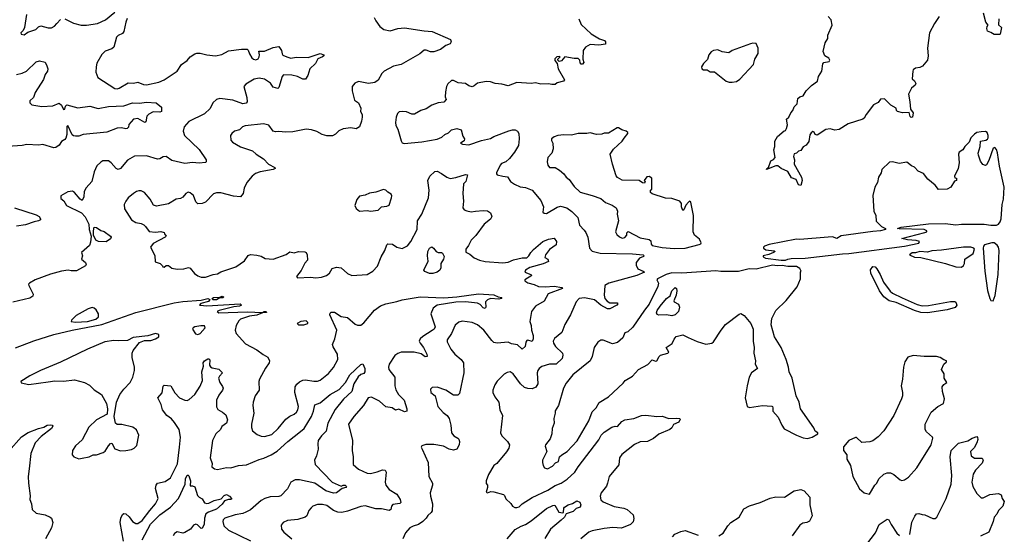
# Model space of a CAD drawing. Extents: x 2220520 to 2384350, y 721165 to 893491.
# Tile 85 of 256: x 2255023 to 2264038, y 792757 to 797466. Entities that reach past the tile are written whole.
import ezdxf

# ---------------------------------------------------------------- set-up
doc = ezdxf.new("R2010")
doc.units = 0

msp = doc.modelspace()

# ---------------------------------------------------------------- linework, layer by layer
at = {"layer": '0CON20XD'}
for points in [[(2255085.7, 797514.3), (2255066.1, 797393.9), (2255053.6, 797366.4), (2255033.3, 797345), (2255035, 797332.5), (2255065, 797327.5), (2255096.7, 797353.3), (2255170, 797375), (2255195, 797400), (2255215, 797409.2), (2255285, 797392.9), (2255315, 797391.9), (2255342.7, 797407.3), (2255362.5, 797432.5), (2255395, 797468)], [(2255435, 797474.2), (2255515, 797434), (2255585, 797416), (2255635, 797416.2), (2255735, 797432), (2255807.1, 797465), (2255895, 797534.3)], [(2263442.5, 797495), (2263397.7, 797432.3), (2263352, 797345), (2263334, 797205), (2263342, 797135), (2263333.3, 797095), (2263288.8, 797041.2), (2263265, 797028.8), (2263225, 797022), (2263205, 797006), (2263200.8, 796995), (2263193.3, 796925), (2263216.4, 796906.4), (2263226.4, 796883.6), (2263222.5, 796867.5), (2263189.5, 796840.5), (2263160, 796785), (2263173.8, 796715), (2263178.3, 796648.3), (2263202.5, 796615), (2263197.5, 796575), (2263185, 796572.5), (2263175, 796580), (2263167.5, 796617.5), (2263105, 796613.3), (2263060, 796625), (2263050, 796635), (2263046.4, 796656.4), (2262997.5, 796685), (2262941.7, 796741.7), (2262905, 796740), (2262882.5, 796707.5), (2262841.7, 796688.3), (2262772.7, 796597.3), (2262756.1, 796563.9), (2262743.6, 796556.4), (2262608.3, 796511.7), (2262525, 796461.2), (2262485, 796456.2), (2262445, 796466.7), (2262405, 796462.5), (2262325, 796410), (2262306.1, 796416.1), (2262296.1, 796436.1), (2262285, 796442.5), (2262268.3, 796431.7), (2262257.7, 796412.3), (2262247.7, 796352.3), (2262225, 796317.5), (2262195, 796302.5), (2262175, 796270), (2262155, 796263.3), (2262135, 796243.3), (2262115, 796237.5), (2262107.5, 796215), (2262116.7, 796185), (2262112.5, 796145), (2262180.8, 796025), (2262186.2, 795995), (2262175, 795947.5), (2262154.2, 795954.2), (2262131.2, 796005), (2262088.8, 796018.8), (2262055.6, 796075.6), (2261994, 796104), (2261965, 796129.2), (2261945, 796128.6), (2261860, 796095), (2261862.5, 796105), (2261877.5, 796112.5), (2261900, 796175), (2261925, 796186.2), (2261941.2, 796205), (2261928.8, 796275), (2261936.2, 796305)], [(2261936.2, 796305), (2261937.5, 796355), (2261961.7, 796398.3), (2262021.7, 796448.3), (2262035, 796452.5), (2262045, 796470), (2262053.3, 796505), (2262043, 796557), (2262066.1, 796573.9), (2262082.5, 796615), (2262102.5, 796635), (2262115, 796670), (2262142.5, 796695), (2262147.5, 796745), (2262165, 796760), (2262195, 796770), (2262223.3, 796815), (2262271.2, 796865), (2262326.7, 796905), (2262336.7, 796945), (2262365.8, 796994.2), (2262375, 797062.5), (2262386.1, 797073.9), (2262433.3, 797085), (2262439.2, 797095), (2262432.7, 797112.7), (2262393.3, 797135), (2262380, 797175), (2262398.8, 797255), (2262422.5, 797295), (2262422.5, 797325), (2262462, 797415), (2262453.8, 797465), (2262423.9, 797493.9)], [(2263988.8, 797475), (2263985, 797420), (2264012.5, 797395), (2264000, 797335), (2263995, 797330), (2263945, 797330), (2263915, 797350), (2263885, 797360), (2263877.5, 797385), (2263880, 797405), (2263890, 797415), (2263870, 797445), (2263848.8, 797525)], [(2256005.7, 797475.7), (2255993.1, 797445), (2255975, 797357.5), (2255965, 797341.2), (2255925, 797322), (2255910, 797305), (2255885, 797214), (2255865, 797200), (2255805, 797177.3), (2255775, 797147.1), (2255730.2, 797069.8), (2255721.9, 797035), (2255720.8, 796985), (2255737.3, 796937.3), (2255895, 796836), (2255915, 796832), (2255935, 796838), (2256015, 796887.1), (2256065, 796885.8), (2256105, 796894.2), (2256155, 796874.4), (2256185, 796869.4), (2256295.8, 796895.8), (2256345, 796915.5), (2256465, 796994.4), (2256503.1, 797055), (2256556.5, 797093.5), (2256585, 797125.8), (2256625, 797153.3), (2256645, 797158.8), (2256675, 797158.8), (2256735, 797143.8), (2256815, 797134), (2256875, 797148), (2256935, 797182), (2257055, 797196.2), (2257105, 797196.2), (2257116.1, 797186.1), (2257126, 797155), (2257147.6, 797117.6), (2257165, 797104.4), (2257185, 797099.4), (2257205, 797107.5), (2257215.6, 797125), (2257219.2, 797145), (2257213, 797177), (2257265, 797178.8), (2257345, 797211.2), (2257395, 797220), (2257420, 797185), (2257425, 797152.5), (2257432.7, 797142.7), (2257467.5, 797125), (2257505, 797113.1), (2257555, 797124.3), (2257665, 797120), (2257775, 797158), (2257807.5, 797145), (2257806.7, 797135), (2257796.2, 797125), (2257752.2, 797107.8), (2257732.5, 797065), (2257678, 797015), (2257661.2, 796955), (2257638.8, 796921.2), (2257615, 796922.5), (2257565.4, 796945.4), (2257515, 796957.5), (2257439.1, 796960.9), (2257424.6, 796945.4), (2257395.8, 796844.2), (2257385, 796836.2), (2257345, 796848), (2257320, 796885), (2257265, 796920.8), (2257215, 796930.7), (2257168.5, 796921.5), (2257092.9, 796877.1), (2257075.5, 796855), (2257101.8, 796755), (2257104.3, 796715.7), (2257097.6, 796702.4), (2257065, 796695.6), (2256975, 796731.1), (2256855, 796745.4), (2256825, 796735.4), (2256791.8, 796705), (2256765.4, 796654.6), (2256715, 796605.6), (2256572, 796535), (2256528.1, 796485), (2256518.9, 796445), (2256531.9, 796405), (2256665, 796279.4), (2256730, 796185), (2256731.2, 796165), (2256725, 796158.8), (2256665, 796153.6), (2256605, 796160.6), (2256535, 796149.4), (2256415, 796176.2), (2256365, 796213.8), (2256335, 796210.8), (2256305, 796194.2), (2256285, 796190.6), (2256185, 796219.6), (2256075, 796216.7), (2256010.7, 796179.3), (2255946.6, 796103.4), (2255925, 796096), (2255905, 796104), (2255861.2, 796155), (2255835, 796174), (2255785, 796173.8), (2255765, 796163.8), (2255730.5, 796129.5), (2255706, 796075), (2255682.5, 795985), (2255632.1, 795927.9), (2255612.2, 795895), (2255611.2, 795845), (2255595, 795810), (2255575, 795824), (2255526, 795886), (2255505, 795896.9), (2255465, 795890), (2255400, 795855), (2255399.3, 795829.3), (2255427.3, 795807.3), (2255451.2, 795765), (2255587.8, 795697.8), (2255621.9, 795661.9), (2255654.4, 795595), (2255658.6, 795545), (2255675.8, 795485.8), (2255671.3, 795428.7), (2255660.9, 795399.1), (2255590, 795335), (2255597.5, 795305), (2255590, 795275), (2255626.2, 795245), (2255630, 795225), (2255625.8, 795214.2), (2255541.7, 795168.3), (2255495, 795167.5), (2255466.4, 795173.6), (2255405, 795165.3), (2255305, 795137.4), (2255164.6, 795085), (2255111.9, 795055), (2255104.2, 795045), (2255105.8, 795035), (2255146, 794955), (2255142, 794935), (2255115, 794916.9), (2254958.6, 794881.4)], [(2258267.5, 797485), (2258282.5, 797455), (2258321.2, 797405), (2258357.5, 797375), (2258415, 797364.2), (2258484.3, 797384.3), (2258545, 797391.9), (2258725, 797363.3), (2258798.3, 797358.3), (2258967.5, 797285), (2258972.5, 797265), (2258963.3, 797245), (2258925, 797231.2), (2258875.6, 797194.4), (2258815, 797171.4), (2258785, 797170.8), (2258745, 797186.2), (2258725, 797186.7), (2258685.7, 797154.3), (2258515.4, 797054.6), (2258445, 797041.4), (2258358.8, 796995), (2258337.5, 796975), (2258306.4, 796913.6), (2258275, 796891.4), (2258217.7, 796882.3), (2258125, 796900), (2258090, 796885), (2258066.2, 796855), (2258066, 796815), (2258088.8, 796728.8), (2258125, 796706.7)], [(2260141.1, 797475), (2260165, 797420.8), (2260255, 797335.4), (2260331.1, 797291.1), (2260376.7, 797275), (2260386.2, 797265), (2260385, 797242.5), (2260325, 797234.4), (2260245, 797239.4), (2260203.8, 797215), (2260182.5, 797185), (2260180, 797105), (2260186.7, 797073.3), (2260175, 797060), (2260165, 797060), (2260155, 797070), (2260152.5, 797095), (2260135, 797112.5), (2260099.3, 797110.7), (2260015, 797127.5), (2259985, 797090), (2259963.3, 797083.3), (2259950, 797095), (2259950, 797105), (2259970, 797125), (2259965, 797130), (2259940, 797125), (2259921.7, 797108.3), (2259923, 797093), (2259942.5, 797065), (2259953.8, 797015), (2260010, 796915), (2260002.5, 796905), (2259945, 796887.5), (2259925, 796872.5), (2259893.6, 796873.6), (2259865, 796880), (2259795, 796876.2), (2259745, 796888.8), (2259705, 796883.3), (2259575, 796890), (2259495, 796861.2), (2259435.8, 796875.8), (2259375, 796880.8), (2259335, 796897.1), (2259295, 796900.6), (2259213.6, 796886.4), (2259185, 796860.8), (2259165, 796852.9), (2259135, 796862), (2259105, 796880.8), (2259038, 796888), (2258995, 796910), (2258975, 796910), (2258941.7, 796878.3), (2258931.2, 796855), (2258920, 796805), (2258919.3, 796759.3), (2258926.7, 796735), (2258905, 796710), (2258855, 796706), (2258795, 796684), (2258745, 796651.1), (2258694.4, 796635.6), (2258637.9, 796602.1), (2258612.4, 796602.4), (2258565, 796622), (2258523.6, 796626.4), (2258496.4, 796623.6), (2258482.7, 796607.3), (2258470, 796575), (2258464.2, 796525), (2258467.3, 796497.3), (2258486, 796465), (2258515, 796357.5), (2258525, 796340), (2258542, 796332), (2258705, 796346.9), (2258845, 796372), (2258888.7, 796391.3), (2258915, 796414), (2258948.8, 796431.2), (2258975, 796458), (2259025, 796470), (2259065, 796456.7), (2259081.3, 796401.3), (2259096.7, 796375), (2259091.7, 796358.3), (2259060, 796335), (2259077, 796327), (2259135, 796320), (2259250, 796360), (2259335, 796378.9), (2259363.9, 796396.1), (2259500.8, 796449.2), (2259535, 796459.1), (2259558.2, 796458.2), (2259581.2, 796445), (2259594.2, 796425), (2259595.8, 796375), (2259588.6, 796315), (2259554.2, 796255), (2259508.1, 796195), (2259474.7, 796165.3), (2259435, 796150), (2259422.5, 796135), (2259387.5, 796065), (2259387.5, 796055), (2259395, 796047.5), (2259445, 796034), (2259488.8, 796028.8), (2259518, 795985), (2259551.8, 795961.8), (2259605, 795937.3), (2259655, 795930), (2259715.9, 795905.9), (2259793, 795813), (2259820, 795755), (2259812.5, 795705), (2259826.4, 795696.4), (2259845, 795693.8), (2259945, 795750.6), (2259975, 795758.2), (2260032, 795745), (2260079.5, 795709.5), (2260134.4, 795654.4), (2260147.1, 795585), (2260191.5, 795541.5), (2260207.6, 795517.6), (2260225.4, 795475.4), (2260241.4, 795375), (2260265, 795348.6), (2260339.1, 795329.2), (2260635, 795324.7), (2260730, 795315), (2260740, 795305), (2260735, 795300), (2260697.5, 795285), (2260666.4, 795243.6), (2260668.3, 795218.3), (2260682.5, 795185), (2260732.5, 795165), (2260743.3, 795155), (2260674, 795125), (2260416, 795055), (2260381.2, 795035), (2260373, 794945), (2260380.4, 794915), (2260400.9, 794890.9), (2260425, 794875.8), (2260494.2, 794875), (2260498.5, 794865), (2260490.4, 794855), (2260425, 794819.8), (2260405, 794818.6), (2260345, 794854.2), (2260285, 794901.7), (2260195, 794921.6), (2260145, 794914.4), (2260117.8, 794885), (2260065.5, 794765), (2260014, 794676), (2259985.7, 794605), (2259920.8, 794549.2), (2259908.1, 794525), (2259909.4, 794505), (2259928.1, 794475), (2259991.4, 794415), (2259996.5, 794395), (2259990, 794365), (2259935, 794313.3), (2259874.8, 794315.2), (2259805, 794291.5), (2259779.2, 794275), (2259765.7, 794255), (2259761.9, 794235), (2259765.7, 794135), (2259747.9, 794102.1), (2259715, 794088.6), (2259675, 794090.6), (2259645, 794101.1), (2259607.8, 794135), (2259542, 794225), (2259515, 794243.8), (2259485, 794238), (2259458.3, 794221.7), (2259395, 794156.7), (2259374.3, 794125.7), (2259354.3, 794075.7), (2259354.4, 794055), (2259372, 794015), (2259409.2, 793965), (2259418, 793895), (2259442.9, 793845), (2259424.5, 793684.5), (2259436.4, 793656.4), (2259490, 793605), (2259506, 793575), (2259502, 793545), (2259478.7, 793511.3), (2259390, 793405), (2259364.2, 793385), (2259313.8, 793305), (2259292.5, 793245), (2259293, 793223), (2259306.7, 793205), (2259306.7, 793185), (2259293.3, 793143.3), (2259305, 793136.7), (2259337, 793147), (2259365, 793146.2), (2259451.3, 793121.3), (2259462.1, 793112.1), (2259475, 793081.2), (2259518.9, 793038.9), (2259535, 793013.8), (2259555, 793001.4), (2259575, 793001.4), (2259595, 793008), (2259624.5, 793035.5), (2259715, 793092.2), (2259859.9, 793160.1), (2259925, 793202), (2259980, 793225), (2260035, 793262.7), (2260105, 793324.3), (2260136.5, 793375), (2260325, 793622.5), (2260345.6, 793665), (2260375, 793692.9), (2260445, 793736.2), (2260475, 793746.7), (2260495, 793742.5), (2260535, 793788.8), (2260565, 793803.8), (2260645, 793816.2), (2260715, 793842.5), (2260755, 793846.7), (2260855, 793835.8), (2260905, 793838.1), (2260965, 793816.9), (2261039.7, 793819.7), (2261065.7, 793815.7), (2261069.3, 793809.3), (2261057, 793783), (2261009.7, 793760.3), (2260995, 793732.5), (2260976, 793715), (2260875, 793672.9), (2260825, 793634.2), (2260772.5, 793605), (2260705, 793601.5), (2260650.9, 793579.1), (2260535, 793485.6), (2260514.6, 793455), (2260507.1, 793392.9), (2260421.2, 793285), (2260406.2, 793223.8)], [(2261545, 796894), (2261585, 796901.2), (2261616.8, 796923.2), (2261741.2, 797055), (2261753.3, 797105), (2261783, 797157), (2261783.3, 797205), (2261765, 797247.5), (2261735, 797252.5), (2261713.6, 797246.4), (2261545, 797183.3), (2261515, 797163.8), (2261455, 797173.3), (2261415, 797190), (2261375, 797183.3), (2261355, 797173.3), (2261331.2, 797145), (2261319.3, 797100.7), (2261282.5, 797065), (2261265.8, 797035), (2261270, 797015), (2261285, 797008), (2261317, 797007), (2261345, 796990), (2261385, 796987.5), (2261492.5, 796905), (2261520, 796895), (2261545, 796894)], [(2254995, 796965.5), (2255045, 796976.5), (2255085, 796995.5), (2255175, 797079.2), (2255205, 797088.6), (2255255, 797076), (2255272.7, 797045), (2255280.4, 797015), (2255278.2, 796995), (2255256.2, 796963.8), (2255240.7, 796919.3), (2255165, 796799.2), (2255148.9, 796755), (2255117.1, 796725), (2255115.5, 796705), (2255135, 796688.2), (2255225, 796672.7), (2255325, 796677.7), (2255385, 796702.5), (2255404.2, 796685), (2255425, 796643.3), (2255435, 796647.5), (2255441.2, 796675), (2255455, 796685.8), (2255555, 796660.4), (2255665, 796673.3), (2255742, 796652), (2255835, 796670.8), (2255975, 796676.9), (2256055, 796704.5), (2256118.3, 796701.7), (2256185, 796711.1), (2256272.5, 796705), (2256320, 796665), (2256320, 796625), (2256305, 796618.8), (2256245, 796624), (2256205, 796602.5), (2256185.7, 796584.3), (2256177.5, 796532.5), (2256170, 796525), (2256105, 796561.2), (2256065, 796556), (2256023, 796507), (2256018, 796482), (2256008.3, 796471.7), (2255995, 796468.8), (2255955, 796477.5), (2255915, 796472.5), (2255821.7, 796438.3), (2255603.9, 796416.1), (2255565, 796401.1), (2255535, 796399.1), (2255515, 796403.3), (2255503.2, 796413.2), (2255462.3, 796497.7), (2255455, 796490), (2255455.4, 796415), (2255446.6, 796383.4), (2255435, 796369.2), (2255405, 796351.2), (2255382.7, 796317.3), (2255355, 796296.2), (2255335, 796294.2), (2255235, 796324.2), (2255195, 796316.7), (2255087, 796323), (2255045, 796314.3), (2254915, 796304.2)], [(2258125, 796706.7), (2258146, 796655), (2258144.2, 796625), (2258157, 796597), (2258159.2, 796575), (2258152.7, 796537.3), (2258133.3, 796485), (2258105, 796468), (2258055, 796476.2), (2257985, 796468), (2257945, 796448.8), (2257915, 796418.8), (2257885.8, 796404.2), (2257835, 796402.9), (2257793.3, 796415), (2257744.4, 796444.4), (2257695, 796458.1), (2257645, 796462.9), (2257525, 796439.5), (2257456.4, 796436.4), (2257395, 796442.7), (2257365, 796438.5), (2257345, 796445.6), (2257305, 796500), (2257255, 796513.8), (2257085.9, 796494.1), (2257064.2, 796485.8), (2257035, 796456.7), (2256990, 796445), (2256964.1, 796425.9), (2256952, 796405), (2256956.2, 796365), (2256970, 796345), (2257044.1, 796304.1), (2257155, 796266.7), (2257186.7, 796235), (2257255, 796192), (2257301.2, 796145), (2257360, 796115), (2257361.2, 796105), (2257342.5, 796095), (2257225, 796074.2), (2257182.1, 796057.9), (2257151.2, 796035), (2257102, 795975), (2257076.6, 795923.4), (2257068.9, 795875), (2257045, 795844.3), (2256981.3, 795851.3), (2256865, 795883.1), (2256825, 795881.9), (2256798.7, 795871.3), (2256723.3, 795795), (2256695, 795784.3), (2256655, 795782), (2256635, 795800), (2256615, 795856.7), (2256585, 795882.5), (2256565, 795887.5), (2256543.3, 795875), (2256515, 795841.2), (2256495, 795829.2), (2256456.7, 795825), (2256385, 795781.4), (2256275, 795759.2), (2256248.3, 795768.3), (2256216.2, 795825), (2256165, 795883.8), (2256135, 795900), (2256115, 795901.2), (2256092.5, 795895), (2256063.3, 795875), (2256016.7, 795835), (2255994.1, 795805.9), (2255978.8, 795775), (2255983.8, 795735), (2256045, 795636), (2256085, 795610), (2256135, 795600), (2256158.8, 795588.8), (2256176.2, 795575), (2256207.3, 795527.3), (2256265, 795520.5), (2256315, 795528.1), (2256345, 795520), (2256347.5, 795505), (2256362.5, 795485), (2256356.2, 795475), (2256243.5, 795416.5), (2256221.2, 795385), (2256259.3, 795309.3), (2256261.7, 795251.7), (2256310, 795235), (2256330, 795215), (2256333, 795203), (2256345, 795202.5), (2256365, 795217.5), (2256385, 795217.5), (2256415, 795193.3), (2256465, 795184), (2256525, 795186.2), (2256569.3, 795199.3), (2256585, 795192.5), (2256624.1, 795144.1), (2256653, 795123), (2256685, 795111.2), (2256725, 795110), (2256795, 795134.2), (2256835, 795141.4), (2256865, 795159.2), (2257003.3, 795205), (2257080.7, 795259.3), (2257113.3, 795306.7), (2257135, 795315.8), (2257195, 795312), (2257235, 795301.2), (2257270.3, 795280.3), (2257345, 795274.2), (2257463.8, 795316.2), (2257495, 795341.2), (2257535, 795334), (2257575, 795344), (2257635, 795342), (2257646, 795335), (2257656, 795315), (2257656.7, 795265), (2257633, 795237), (2257599.7, 795170.3), (2257557.5, 795115), (2257565, 795104), (2257685, 795109.1), (2257733.5, 795103.5), (2257785, 795108.5), (2257831.2, 795125), (2257858, 795145), (2257885, 795190), (2257925, 795202.9), (2257965, 795194.2), (2258024.6, 795144.6), (2258064.7, 795124.7), (2258205, 795135.4), (2258256, 795164), (2258298.3, 795211.7), (2258333, 795297), (2258365, 795354.3), (2258385, 795406.7), (2258394.4, 795415.6), (2258435, 795410.6), (2258475, 795384.3), (2258525, 795371.9), (2258573.7, 795396.3), (2258604.4, 795435), (2258660.9, 795545), (2258664.4, 795625), (2258703.5, 795686.5), (2258765.3, 795834.7), (2258770.9, 795905), (2258760, 795995), (2258777.5, 796035), (2258825, 796076.7), (2258845, 796078.8), (2258885, 796060), (2258935, 796023.8), (2258964.1, 796014.1), (2259017, 796023), (2259105, 796050), (2259123.3, 796045), (2259106.2, 795985), (2259087.5, 795965), (2259081.5, 795875), (2259087.3, 795805), (2259080.8, 795745), (2259093.8, 795725), (2259115.5, 795715.5), (2259155, 795707.8), (2259196.2, 795713.8), (2259265, 795721.1), (2259306.9, 795716.9), (2259335, 795697.5), (2259345.8, 795665.8), (2259335, 795642), (2259275, 795594.2), (2259198, 795492), (2259155, 795449.2), (2259130.9, 795399.1), (2259106.5, 795365), (2259107.9, 795337.9), (2259145, 795320), (2259185, 795285.8), (2259233.3, 795265), (2259284.6, 795254.6), (2259445, 795242.1), (2259495, 795248.1), (2259545, 795267.5), (2259625, 795286.2), (2259665, 795288), (2259685, 795303.8), (2259702.2, 795335), (2259727.8, 795362.2), (2259812.8, 795437.2), (2259865, 795458.2), (2259915, 795465.8), (2259937.5, 795435), (2259934.4, 795405), (2259875, 795362.5), (2259838.1, 795315), (2259830.5, 795290.5), (2259860, 795275), (2259865.5, 795254.5), (2259816.7, 795233.3), (2259695, 795199.4), (2259652.5, 795175), (2259647.5, 795155), (2259703.6, 795133.6), (2259712.5, 795125), (2259647.5, 795085), (2259647.5, 795075), (2259675, 795058.8), (2259733.2, 795043.2), (2259774.5, 795024.5), (2259835, 795020), (2259915, 795028.7), (2259986.7, 795015), (2259992, 795005), (2259862.1, 794957.9), (2259825, 794890), (2259745.9, 794844.1), (2259707.5, 794795), (2259693.3, 794705), (2259706.6, 794666.6), (2259708.9, 794625), (2259725.4, 794575), (2259725.4, 794544.6), (2259715, 794521.2), (2259675, 794534), (2259665, 794530), (2259655.8, 794515), (2259650, 794475), (2259625, 794451.9), (2259579.8, 794489.8), (2259525, 794500.6), (2259495, 794515.8), (2259395, 794505.8), (2259365, 794512), (2259345, 794528.8), (2259273.1, 794625), (2259215, 794673.1), (2259165, 794693.5), (2259075, 794708.6), (2259045, 794699.2), (2259009.6, 794670.4), (2258976.2, 794595), (2258938.1, 794535), (2258937, 794517), (2258970.7, 794450.7), (2259007.1, 794405), (2259065.8, 794355), (2259085.7, 794325), (2259088.1, 794235), (2259051.2, 794045), (2259035, 794031.2), (2258995, 794028.8), (2258925, 794076), (2258845, 794103.3), (2258800.7, 794099.3), (2258783.8, 794085), (2258787.5, 794055), (2258826.7, 794025), (2258852.5, 793925), (2258900.7, 793870.7), (2258935.3, 793845.3), (2258955.5, 793815), (2258969.1, 793755), (2258975, 793686.7), (2258997.6, 793657.6), (2259035, 793638), (2259045, 793626.7), (2259050, 793605), (2259046, 793575), (2259023.9, 793536.1), (2258995, 793528), (2258955, 793535.8), (2258902.6, 793562.6), (2258815, 793577.1), (2258740.5, 793579.5), (2258703.3, 793565), (2258700, 793555), (2258706.7, 793535), (2258764.2, 793414.2), (2258768.8, 793285), (2258801.2, 793225), (2258801.2, 793205), (2258781.4, 793135), (2258783.3, 793105), (2258801.8, 793035), (2258798.8, 792971.2), (2258790.8, 792955), (2258760, 792930), (2258745, 792904.2), (2258715, 792873.1), (2258673, 792847), (2258625, 792832.1), (2258594.7, 792815.3), (2258555, 792770), (2258530.5, 792715)], [(2261015, 795371.4), (2261115, 795374.2), (2261245, 795407.5), (2261258.8, 795415), (2261263.3, 795425), (2261247, 795457), (2261202.9, 795492.9), (2261189.5, 795525), (2261191.4, 795675), (2261167.4, 795797.4), (2261155, 795806.7), (2261145, 795796.7), (2261121.4, 795768.6), (2261105, 795727.5), (2261095, 795720), (2261083.6, 795753.6), (2261083.3, 795785), (2261065.7, 795805.7), (2260995, 795829.4), (2260935, 795834.2), (2260813, 795873), (2260800, 795885), (2260800, 795905), (2260810, 795915), (2260810, 796015), (2260785, 796032.5), (2260765, 796027.5), (2260740, 795995), (2260750, 795985), (2260745, 795970), (2260725, 795972.5), (2260693.6, 795993.6), (2260537.9, 795997.9), (2260495, 796020.8), (2260485, 796036.7), (2260451.1, 796145), (2260430, 796235), (2260458.3, 796281.7), (2260540, 796355), (2260557, 796383), (2260590, 796425), (2260590, 796435), (2260577, 796447), (2260535, 796457.5), (2260505, 796477.5), (2260493, 796477), (2260415, 796427.5), (2260375, 796426.7), (2260351.7, 796418.3), (2260305, 796416.7), (2260245, 796430), (2260215, 796424), (2260135, 796424), (2260075, 796408.8), (2260006.4, 796413.6), (2259950, 796405), (2259915, 796393.3), (2259892.5, 796375), (2259890.7, 796360.7), (2259903.3, 796335), (2259908.8, 796285), (2259894.2, 796245.8), (2259860, 796205), (2259853.3, 796165), (2259860, 796135), (2259873.3, 796115), (2259925, 796112.5), (2259965, 796090), (2260005, 796056.2), (2260025.6, 796025.6), (2260053.8, 796005), (2260099.8, 795939.8), (2260155, 795889.2), (2260265, 795858.6), (2260345, 795828.6), (2260385, 795793.8), (2260448.3, 795768.3), (2260483, 795743), (2260496.7, 795715), (2260493.8, 795685), (2260504, 795625), (2260478.8, 795525), (2260490.9, 795500.9), (2260515, 795478.8), (2260538.3, 795468.3), (2260565, 795473.8), (2260582.5, 795495), (2260583, 795517), (2260595, 795527.5), (2260705, 795471.2), (2260786.7, 795455), (2260802.7, 795442.7), (2260805, 795412.5), (2260815, 795399.4), (2260905, 795382.6), (2261015, 795371.4)], [(2261995, 795265.7), (2262035, 795266), (2262055, 795274.2), (2262085, 795281.5), (2262215, 795284.4), (2262555.3, 795324.7), (2262615, 795325.4), (2263125, 795394.4), (2263255, 795422.5), (2263260, 795435), (2263230, 795445), (2263152.3, 795452.3), (2263100, 795465), (2263311.7, 795518.3), (2263330, 795525), (2263330, 795535), (2263305, 795546), (2263075, 795551.2), (2263060, 795555), (2263095, 795568.6), (2263345, 795597.3), (2263495, 795600.8), (2263595, 795588.8), (2263645, 795595.8), (2263855, 795594.7), (2263915, 795584.8), (2263965, 795586.4), (2263985.7, 795594.3), (2264000.5, 795615), (2264008.6, 795645), (2264019.6, 795775), (2264032, 795825), (2264038, 795935), (2263992.9, 796125), (2263975, 796247.5), (2263965, 796276.7), (2263950, 796295), (2263935, 796290), (2263895, 796176.2), (2263875, 796136.7), (2263865, 796133.3), (2263842.3, 796142.3), (2263820.3, 796170.3), (2263800.8, 796225), (2263798.6, 796245), (2263816.7, 796305), (2263820, 796355), (2263870, 796365), (2263885, 796373.3), (2263890, 796385), (2263891.2, 796405), (2263880, 796435), (2263865, 796442), (2263825, 796439.2), (2263787.7, 796432.3), (2263765, 796420), (2263732.5, 796385), (2263717.5, 796345), (2263676.2, 796305), (2263658.8, 796275), (2263625, 796253.3), (2263618.6, 796235), (2263623.8, 796155), (2263616.7, 796105), (2263583, 796033), (2263585, 796020), (2263600, 796015), (2263600, 795995), (2263581.7, 795988.3), (2263547.5, 795935), (2263515, 795916.2), (2263435, 795912), (2263405, 795951.2), (2263336.4, 796006.4), (2263297.4, 796057.4), (2263249.1, 796079.1), (2263215.5, 796115.5), (2263187.9, 796127.9), (2263145, 796161.4), (2263075, 796151.2), (2263015, 796166.2), (2262986.4, 796163.6), (2262916.7, 796095), (2262910, 796065), (2262885.9, 796024.1), (2262875.8, 795975), (2262852, 795935), (2262834.1, 795855.9), (2262843.3, 795715), (2262862, 795675), (2262865, 795622.5), (2262912.1, 795572.1), (2262950, 795555), (2262950, 795545), (2262905, 795533.5), (2262835, 795528.5), (2262545, 795487), (2262505.3, 795464.7), (2262465, 795477.6), (2262425, 795477), (2262165, 795454.6), (2262135, 795457.5), (2261885, 795408.6), (2261842.5, 795395), (2261832.5, 795385), (2261832.5, 795375), (2261855, 795361.2), (2261931.7, 795351.7), (2261940, 795345), (2261923.3, 795336.7), (2261882.3, 795317.7), (2261830, 795305), (2261830, 795295), (2261850, 795285), (2261995, 795265.7)], [(2258135, 795712.5), (2258205, 795720), (2258235, 795713.8), (2258305.8, 795724.2), (2258335, 795753.3), (2258385, 795760), (2258405, 795770), (2258426.7, 795835), (2258430, 795855), (2258425, 795870), (2258395, 795887.5), (2258375, 795907.5), (2258355, 795912.5), (2258285, 795886.7), (2258225, 795878.8), (2258185, 795858.8), (2258135, 795852.5), (2258109.3, 795820.7), (2258090, 795765), (2258105, 795737.5), (2258135, 795712.5)], [(2254975, 795743.8), (2255175, 795680.6), (2255200, 795665), (2255213.8, 795645), (2255213.3, 795635), (2255194.4, 795625.6), (2255155, 795617.5), (2255075, 795588.2), (2254994.3, 795575.7)], [(2255815, 795434.4), (2255745, 795436.7), (2255719.1, 795449.1), (2255697.8, 795495), (2255697.1, 795532.9), (2255705, 795567.5), (2255725, 795563.8), (2255765, 795535.8), (2255795, 795528.5), (2255854.3, 795485), (2255859.4, 795475), (2255855, 795460), (2255815, 795434.4)], [(2263935, 794893.8), (2263955, 794943.3), (2263982.8, 795135), (2263989.7, 795355), (2263984.5, 795385), (2263973, 795403), (2263945, 795423), (2263925, 795425.5), (2263857.3, 795405), (2263847.7, 795395), (2263843.6, 795375), (2263859.8, 795165), (2263885, 794988.8), (2263905, 794913.8), (2263915, 794896.2), (2263935, 794893.8)], [(2258805, 795144.4), (2258775, 795144.7), (2258731.9, 795161.9), (2258722.5, 795175), (2258762, 795255), (2258755.4, 795305), (2258761.1, 795345), (2258775, 795375.6), (2258795, 795387.8), (2258813.1, 795375), (2258835, 795344.3), (2258855, 795335.8), (2258885, 795336.7), (2258895, 795328.8), (2258907.9, 795297.9), (2258902.2, 795275), (2258880, 795235), (2258877.8, 795195), (2258869.4, 795175), (2258844.4, 795155), (2258805, 795144.4)], [(2263645, 795202.5), (2263663, 795217), (2263672.5, 795235), (2263677.5, 795275), (2263753.6, 795326.4), (2263766.4, 795366.4), (2263760, 795375), (2263732.5, 795385), (2263665, 795384.5), (2263463.1, 795356.9), (2263375, 795350.9), (2263335, 795339.4), (2263265, 795345.5), (2263225, 795334), (2263195, 795333.3), (2263170, 795315), (2263215, 795294.2), (2263275, 795291.2), (2263500, 795235), (2263595, 795203.3), (2263645, 795202.5)], [(2259855, 793354.4), (2259900.3, 793379.7), (2259928.9, 793411.1), (2259956.3, 793423.7), (2259965.8, 793465), (2259986.2, 793485), (2260035, 793515.7), (2260126.6, 793613.4), (2260234.4, 793795), (2260265, 793876.7), (2260300, 793915), (2260327.3, 793962.7), (2260414.3, 794015.7), (2260549.5, 794140.5), (2260567.5, 794165), (2260632.5, 794205), (2260687.5, 794265), (2260775, 794310), (2260815, 794352.5), (2260845, 794340), (2260855, 794343.3), (2260877, 794383), (2260890, 794395), (2260957.5, 794415), (2260966.2, 794425), (2260943.3, 794465), (2260995.7, 794504.3), (2261015, 794543.3), (2261035, 794566.2), (2261095, 794583.3), (2261142.5, 794557.5), (2261225, 794521.2), (2261305, 794496.2), (2261360, 794505), (2261375, 794517.5), (2261444.2, 794625.8), (2261485, 794676.2), (2261609.3, 794770.7), (2261625, 794776.7), (2261655, 794760), (2261717.3, 794687.3), (2261740, 794635), (2261740, 794525), (2261748, 794465), (2261744.1, 794414.1), (2261760, 794345), (2261758, 794315), (2261778.8, 794275), (2261723.3, 794235), (2261702.5, 794195), (2261682.5, 794115), (2261666.2, 794005), (2261682.5, 793925), (2261705, 793916.7), (2261825, 793935.7), (2261908.3, 793928.3), (2261916.7, 793925), (2261920, 793915), (2261920, 793885), (2261968.3, 793828.3), (2262000, 793755), (2262021.7, 793721.7), (2262135, 793663.8), (2262195, 793638.8), (2262235, 793633.8), (2262280, 793645), (2262330, 793675), (2262330, 793685), (2262305, 793700), (2262295, 793730), (2262171.2, 793905), (2262161.2, 793965), (2262132.7, 794022.7), (2262096, 794185), (2262068.8, 794245), (2262063.3, 794286.7), (2262041.2, 794355), (2261996.2, 794465), (2261934.1, 794564.1), (2261902, 794675), (2261909.5, 794730.5), (2261945.9, 794804.1), (2262040, 794895), (2262141.7, 795021.7), (2262172.5, 795095), (2262172.5, 795155), (2262177.5, 795165), (2262165, 795190), (2262135, 795207.5), (2262055, 795206.7), (2262005, 795216.2), (2261957.7, 795212.3), (2261915, 795220), (2261765, 795184.3), (2261702.5, 795185), (2261605, 795160.8), (2261441.3, 795161.3), (2261396.6, 795166.6), (2261085, 795147.8), (2260995, 795148.6), (2260941.3, 795135), (2260863.8, 795095), (2260856.7, 795085), (2260871.4, 795055), (2260866.4, 795025), (2260785.9, 794864.1), (2260745, 794807.3), (2260637.5, 794652.5), (2260590.5, 794609.5), (2260565, 794600), (2260545, 794556.2), (2260495, 794513.3), (2260449.3, 794499.3), (2260365, 794532.5), (2260345, 794532.5), (2260316.1, 794513.9), (2260284, 794465), (2260264, 794385), (2260245.6, 794344.4), (2260088.8, 794215), (2260025, 794140), (2260002, 794095), (2259956, 793935), (2259925, 793887.5), (2259925.7, 793865), (2259914, 793815), (2259916, 793775), (2259898.8, 793725), (2259896.2, 793675), (2259879.7, 793630.3), (2259836.2, 793575), (2259834.1, 793564.1), (2259848, 793515), (2259811.1, 793435), (2259808.5, 793415), (2259815, 793387.5), (2259826.7, 793365), (2259855, 793354.4)], [(2263335, 794784.6), (2263275, 794786.1), (2263215, 794804), (2263047.9, 794877.9), (2262984.6, 794894.6), (2262935, 794928.6), (2262895, 794983.7), (2262816.8, 795145), (2262812.8, 795177.2), (2262835, 795206.4), (2262855, 795204.8), (2262872, 795185), (2262902.3, 795135), (2262933, 795063), (2262991.7, 794981.7), (2263013.6, 794963.6), (2263102, 794922), (2263240.3, 794860.3), (2263285, 794847.6), (2263345, 794849.7), (2263545, 794887.6), (2263585, 794888.5), (2263595, 794880), (2263602, 794855), (2263587.1, 794832.9), (2263515, 794810.4), (2263335, 794784.6)], [(2260995, 794756.7), (2260945, 794764), (2260875, 794762.9), (2260859.2, 794769.2), (2260853.1, 794783.1), (2260859.6, 794805), (2260886.4, 794845), (2260943.5, 794915), (2260979.6, 794940.4), (2260993.1, 794985), (2261025, 795016.7), (2261036, 795005), (2261038.8, 794985), (2261032.9, 794945), (2261013.4, 794893.4), (2261016.2, 794885), (2261054.3, 794864.3), (2261064.2, 794835), (2261056.2, 794795), (2261025, 794763.8), (2260995, 794756.7)], [(2254985, 794463.1), (2255153.6, 794526.4), (2255335, 794584.5), (2255504.3, 794625), (2255775, 794676.2), (2256087.5, 794785), (2256436.2, 794875), (2256515, 794887.6), (2256685, 794900.6), (2256745, 794915.3), (2256763.3, 794905), (2256752.5, 794887.5), (2256682.3, 794867.7), (2256670, 794855), (2256675, 794852.5), (2256735, 794846.7), (2257040, 794865), (2257052.5, 794855), (2257035, 794844.2), (2256985, 794838), (2256850, 794805), (2256830, 794795), (2256845, 794783.8), (2257105, 794793.3), (2257245, 794787.5), (2257260, 794795), (2257280, 794795), (2257282.5, 794785), (2257245, 794783.8), (2257195, 794762.9), (2257127.9, 794752.1), (2257043.3, 794725), (2257028.3, 794711.7), (2257003.4, 794666.6), (2256996, 794625), (2257006, 794595), (2257090.6, 794500.6), (2257141.8, 794471.8), (2257195, 794445.8), (2257251.2, 794401.2), (2257295, 794377.5), (2257310.6, 794345), (2257305.6, 794325), (2257272.4, 794277.6), (2257217.5, 794175), (2257212, 794155), (2257216.2, 794075), (2257180, 794025), (2257161.9, 793965), (2257158.6, 793935), (2257167.8, 793865), (2257145.7, 793765), (2257144.4, 793734.4), (2257155, 793703.3), (2257198.6, 793668.6), (2257233.3, 793653.3), (2257265, 793651.1), (2257330.3, 793669.7), (2257390, 793725), (2257460.6, 793809.4), (2257495, 793838.6), (2257535, 793857.1), (2257555.8, 793875), (2257569.2, 793895), (2257574.3, 793925), (2257541.6, 794055), (2257544.7, 794105), (2257558.9, 794131.1), (2257585, 794152.7), (2257615, 794168.5), (2257638.6, 794171.4), (2257715, 794157.8), (2257750.9, 794159.1), (2257775, 794168), (2257851.1, 794228.9), (2257895, 794284), (2257936.2, 794355), (2257933.8, 794405), (2257893.2, 794473.2), (2257887.5, 794495), (2257907.1, 794545), (2257925.7, 794624.3), (2257863.3, 794765), (2257865, 794780), (2257875, 794790), (2257905, 794788.1), (2257965, 794750), (2258025, 794739.4), (2258095, 794680.8), (2258115, 794670.8), (2258145, 794670.8), (2258175, 794690.8), (2258272.9, 794807.1), (2258325, 794846.4), (2258375, 794867.3), (2258475, 794886.9), (2258525, 794903.9), (2258690.5, 794930.5), (2258905, 794920.9), (2259025, 794929.7), (2259225, 794958.5), (2259365, 794948.5), (2259405, 794928.9), (2259437.5, 794925), (2259430, 794915), (2259410.3, 794909.7), (2259335, 794913.7), (2259305, 794902.9), (2259287.1, 794882.9), (2259291.5, 794835), (2259285, 794823.3), (2259265, 794830.4), (2259238.6, 794858.6), (2259215, 794872.1), (2259105, 794883.5), (2259015, 794882.3), (2258844.3, 794855), (2258807.1, 794825), (2258788.6, 794775), (2258826.9, 794655), (2258818.6, 794635), (2258799.4, 794620.6), (2258715, 794568.1), (2258690.8, 794545), (2258680, 794525), (2258688.6, 794505), (2258721.2, 794465), (2258750.8, 794405), (2258753.3, 794385), (2258735, 794381.9), (2258697.9, 794407.9), (2258635, 794423.8), (2258517.1, 794422.9), (2258485, 794412.2), (2258456.2, 794393.8), (2258404.5, 794315), (2258398.5, 794285), (2258401.9, 794265), (2258456.5, 794195), (2258458.2, 794115), (2258467.3, 794077.3), (2258492.7, 794035), (2258544.5, 793985), (2258568.1, 793905), (2258566.9, 793883.1), (2258545, 793878.6), (2258495, 793901.2), (2258465, 793892), (2258433.3, 793915), (2258375, 793922.9), (2258316.2, 793975), (2258245, 794012), (2258214, 794005), (2258170.8, 793935), (2258081.2, 793835), (2258032.5, 793765), (2258070, 793615), (2258066, 793525), (2258076.2, 793465), (2258076.7, 793395), (2258125, 793352), (2258205, 793317.1), (2258235, 793314.3), (2258295, 793327.8), (2258345, 793346.9), (2258370, 793345), (2258378.6, 793325), (2258370, 793235), (2258375.7, 793205), (2258406.9, 793166.9), (2258475, 793122.9), (2258506.3, 793076.3), (2258512.4, 793047.6), (2258502.9, 793037.1), (2258439.1, 793030.9), (2258427.5, 793015), (2258421.2, 792985), (2258405.7, 792974.3), (2258335, 792988.9), (2258285, 792990), (2258185, 793017.8), (2258145, 793012.2), (2258025, 792969.1), (2257972.8, 792957.2), (2257935, 792960.3), (2257895.7, 792975.8), (2257835, 793020), (2257795, 793030.5), (2257750.3, 793029.7), (2257705.8, 793014.2), (2257690.3, 792999.7), (2257671.2, 792975), (2257653.2, 792926.8), (2257637.4, 792912.6), (2257568.7, 792891.3), (2257475, 792882), (2257435, 792863.3), (2257418.3, 792841.7), (2257421.2, 792805), (2257441.2, 792775), (2257514.5, 792714.5)], [(2256825, 794902), (2256792.5, 794902.5), (2256786.2, 794915), (2256798.8, 794925), (2256854.2, 794925.8), (2256875.5, 794935.5), (2256890, 794930), (2256885, 794920), (2256855, 794920), (2256825, 794902)], [(2255535, 794696.9), (2255645, 794704.8), (2255721.4, 794725), (2255744.6, 794745.4), (2255744.6, 794775), (2255721.8, 794811.8), (2255705, 794827.7), (2255685, 794831.3), (2255649.6, 794820.4), (2255539.5, 794760.5), (2255496.7, 794715), (2255493.8, 794705), (2255535, 794696.9)], [(2257625, 794673.3), (2257660, 794685), (2257662.5, 794695), (2257645, 794708.8), (2257597.5, 794705), (2257562.5, 794685), (2257575, 794673.3), (2257625, 794673.3)], [(2256655, 794586.2), (2256675, 794593.8), (2256720, 794645), (2256715, 794663.3), (2256680, 794665), (2256625, 794654), (2256610, 794645), (2256604.1, 794634.1), (2256632, 794592), (2256655, 794586.2)], [(2255565, 793448.8), (2255595, 793453.8), (2255660, 793465), (2255695, 793483.3), (2255726.4, 793483.6), (2255786.1, 793503.9), (2255805, 793516.7), (2255835, 793566.7), (2255855, 793587.5), (2255865, 793590), (2255895, 793537.5), (2255945, 793520), (2255995, 793522.5), (2256045, 793533.3), (2256070, 793545), (2256095, 793570), (2256113.8, 793665), (2256091.7, 793711.7), (2256057.3, 793737.3), (2255957, 793763), (2255915, 793762.5), (2255900, 793775), (2255888, 793835), (2255908.6, 793965), (2255938.8, 794035), (2255977.1, 794085), (2256035.3, 794144.7), (2256058.5, 794195), (2256073.6, 794256.4), (2256072.5, 794285), (2256051.4, 794375), (2256052.9, 794415), (2256061.7, 794438.3), (2256118.5, 794511.5), (2256165, 794530), (2256225, 794529.2), (2256267.5, 794545), (2256295.7, 794564.3), (2256297.5, 794585), (2256265, 794593.1), (2256197.2, 794572.8), (2256063.2, 794556.8), (2256010, 794530), (2255925, 794526.2), (2255885, 794531.6), (2255801.9, 794518.1), (2255645, 794451.5), (2255397.2, 794332.8), (2255212.5, 794255), (2255115, 794206.2), (2255032, 794155), (2255035, 794142.9), (2255105, 794127.1), (2255285, 794150.8), (2255345, 794161.9), (2255423, 794157), (2255525, 794170), (2255615, 794145.7), (2255662.2, 794122.2), (2255705, 794080), (2255771.2, 794035), (2255816.2, 793955), (2255825.7, 793904.3), (2255822.5, 793855), (2255725, 793803.8), (2255655, 793736.7), (2255595, 793622.5), (2255532.5, 793565), (2255507.5, 793525), (2255502.5, 793485), (2255520, 793465), (2255565, 793448.8)], [(2255972.9, 792695), (2255942.4, 792865), (2255948.9, 792905), (2255965, 792937.1), (2255975, 792945.6), (2255995, 792944.3), (2256025, 792915.6), (2256055, 792874.4), (2256085, 792855.5), (2256105, 792855.6), (2256145, 792884.5), (2256214.1, 792975.9), (2256267.3, 793035), (2256289.5, 793085), (2256265.8, 793175), (2256272.5, 793205), (2256286, 793225), (2256355, 793240.9), (2256405, 793274.5), (2256469.1, 793400.8), (2256485.7, 793555), (2256495.3, 793645), (2256481.8, 793715), (2256440.8, 793780.8), (2256412.1, 793812.1), (2256369.2, 793845), (2256331.4, 793895), (2256319.2, 793945), (2256286.7, 794005), (2256327.9, 794052.1), (2256335, 794112.5), (2256345, 794120), (2256407.5, 794115), (2256442.1, 794052.1), (2256485, 794005.8), (2256535, 793984.2), (2256555, 793982.5), (2256575, 793990), (2256627.1, 794035), (2256676.4, 794113.6), (2256696.5, 794165), (2256690.4, 794245), (2256704.4, 794295), (2256703.3, 794325), (2256715, 794345.7), (2256745, 794363.8), (2256755, 794363.3), (2256762.3, 794352.3), (2256761.2, 794305), (2256770.5, 794290.5), (2256785, 794281.2), (2256845, 794267.1), (2256880, 794235), (2256852, 794205), (2256842.5, 794185), (2256854, 794145), (2256878.2, 794108.2), (2256884.3, 794095), (2256880.8, 794075), (2256845, 794030), (2256823.3, 793985), (2256824.4, 793924.4), (2256837.9, 793897.9), (2256878.8, 793875), (2256909.1, 793849.1), (2256925.6, 793805), (2256915.5, 793774.5), (2256875, 793742.5), (2256861.2, 793715), (2256819.4, 793675), (2256787.3, 793615), (2256767.1, 793455), (2256786, 793405), (2256782, 793375), (2256805, 793356), (2256835, 793350.6), (2256915, 793366.7), (2256955, 793365.7), (2257025, 793386.7), (2257098.3, 793391.7), (2257215, 793441.2), (2257257.2, 793452.8), (2257325, 793483.4), (2257381, 793519), (2257476.7, 793605), (2257592.6, 793697.4), (2257626.1, 793723.9), (2257694, 793835), (2257713.9, 793885), (2257725, 793942.5), (2257775, 793960.6), (2257865, 794036.5), (2257947.4, 794082.6), (2258005.3, 794144.7), (2258045, 794215.6), (2258145, 794310), (2258165, 794316.7), (2258182.9, 794275), (2258182, 794245), (2258175, 794227.5), (2258145, 794218), (2258122.6, 794197.4), (2258082.2, 794135), (2258065.2, 794064.8), (2257987.6, 793992.4), (2257910, 793900), (2257845.3, 793774.7), (2257829.2, 793700.8), (2257785, 793658.6), (2257754.4, 793614.4), (2257751.1, 793585), (2257757.1, 793535), (2257741.4, 793475), (2257720.8, 793435), (2257727.1, 793395), (2257885, 793233.5), (2257965, 793196.7), (2257984.5, 793205.5), (2258002.5, 793205), (2258013.8, 793195), (2258008.8, 793185), (2257975.6, 793174.4), (2257925, 793135.8), (2257895, 793133.1), (2257825, 793155.3), (2257725, 793223.8), (2257585, 793256), (2257545, 793255.4), (2257505, 793234.3), (2257476.1, 793173.9), (2257415, 793108.9), (2257395, 793101.5), (2257315, 793099.2), (2257265.9, 793084.1), (2257234.4, 793065), (2257135, 792979.4), (2257092.1, 792957.9), (2257065, 792946.9), (2256995, 792936.4), (2256902, 792905), (2256885, 792888.8), (2256881.4, 792875), (2256893.1, 792835), (2256935.8, 792795), (2257135, 792697.5)], [(2262805, 793122.5), (2262852.5, 793205), (2262870, 793225), (2262888.8, 793265), (2262935, 793305.8), (2262965, 793318), (2262995, 793318), (2263026.7, 793305), (2263084.2, 793254.2), (2263100.5, 793250.5), (2263125, 793256), (2263159.4, 793280.6), (2263236.3, 793363.7), (2263367.5, 793575), (2263382.5, 793635), (2263380, 793645), (2263326, 793695), (2263312.9, 793715), (2263312.9, 793765), (2263368, 793875), (2263430, 793925), (2263480, 793955), (2263491.2, 793995), (2263472, 794065), (2263468.8, 794105), (2263485, 794127.5), (2263512.5, 794145), (2263487.5, 794185), (2263487.5, 794225), (2263463.8, 794265), (2263485, 794312.5), (2263507.5, 794335), (2263510, 794345), (2263483.3, 794353.3), (2263450, 794375), (2263417.5, 794382.5), (2263305, 794383.3), (2263205, 794393.3), (2263155, 794377.5), (2263126.7, 794335), (2263116.2, 794285), (2263106, 794175), (2263094, 794115), (2263106.2, 794055), (2263106.2, 794025), (2263098, 793995), (2263026.2, 793845), (2262935.8, 793704.2), (2262881.7, 793648.3), (2262835, 793613.3), (2262806.1, 793603.9), (2262735, 793596.7), (2262685, 793642), (2262675, 793642), (2262613.5, 793616.5), (2262565, 793556.7), (2262564.2, 793524.2), (2262597.5, 793485), (2262596.7, 793445), (2262631.2, 793385), (2262650, 793285), (2262713.6, 793173.6), (2262755, 793137.5), (2262805, 793122.5)], [(2254920.8, 793515), (2255040.7, 793649.3), (2255100.3, 793689.7), (2255195, 793725.5), (2255243.3, 793736.7), (2255275, 793755.8), (2255307.7, 793757.7), (2255320, 793755), (2255326.2, 793746.2), (2255314.2, 793725), (2255218.9, 793651.1), (2255165, 793593.8), (2255125, 793496.7), (2255109.1, 793355)], [(2263173.8, 792755), (2263192.7, 792867.3), (2263217.3, 792922.7), (2263235, 792943.8), (2263255, 792948), (2263285, 792936.7), (2263310, 792935), (2263385, 792902.5), (2263405, 792902.5), (2263420, 792915), (2263505.6, 793085), (2263552.2, 793215), (2263557.8, 793295), (2263541.4, 793465), (2263552.5, 793525), (2263618.7, 793591.3), (2263705, 793613.5), (2263745, 793635.7), (2263785, 793651.2), (2263794, 793644), (2263795.6, 793625.6), (2263786.9, 793595), (2263760.9, 793549.1), (2263729.2, 793515), (2263733.8, 793475), (2263765.9, 793454.1), (2263835, 793453.8), (2263845.8, 793435.8), (2263835, 793408.8), (2263774.4, 793345), (2263752.4, 793307.6), (2263741.2, 793235), (2263749.6, 793195), (2263785, 793130), (2263825, 793089.2), (2263845, 793089.2), (2263905, 793120.6), (2263985, 793131.4), (2264008.7, 793118.7), (2264017.5, 793085), (2264035.4, 793055.4), (2264023.5, 793015), (2263986, 792975), (2263968.7, 792941.3), (2263945, 792913.3), (2263936.7, 792873.3), (2263895.8, 792775), (2263819.7, 792740.3)], [(2255109.1, 793355), (2255100.9, 793285), (2255103.2, 793225), (2255118.8, 793108.8), (2255117.1, 793075), (2255130, 793035), (2255136.7, 792985), (2255175, 792950), (2255255, 792934), (2255302.5, 792915), (2255313.3, 792905), (2255326.2, 792865), (2255314.2, 792815), (2255259.2, 792715)], [(2256143.6, 792705), (2256221.1, 792848.9), (2256305.2, 792934.8), (2256402.2, 793005), (2256475.7, 793085), (2256537.5, 793215), (2256540, 793265), (2256555, 793298.8), (2256565, 793298.8), (2256570.9, 793290.9), (2256586.7, 793245), (2256585, 793200), (2256605, 793201.2), (2256625, 793190), (2256651.7, 793111.7), (2256666.4, 793096.4), (2256695, 793082.5), (2256716.1, 793046.1), (2256735, 793038.8), (2256755, 793040.8), (2256802.6, 793067.4), (2256867.3, 793082.7), (2256895, 793111.4), (2256915, 793120.8), (2256945, 793106.7), (2256965, 793082.5), (2256957.5, 793075), (2256935, 793076.2), (2256897.7, 793062.3), (2256877, 793033), (2256825, 792987.1), (2256750.6, 792959.4), (2256728, 792945), (2256714.5, 792905.5), (2256712.5, 792845), (2256695, 792813.3), (2256685, 792810), (2256652.3, 792842.3), (2256635, 792848), (2256615, 792840), (2256586.7, 792805), (2256535, 792771.9), (2256515, 792768.4), (2256465, 792780.5), (2256440, 792765), (2256427, 792743)], [(2260406.2, 793223.8), (2260395, 793197.5), (2260346.7, 793135), (2260336.7, 793105), (2260342.7, 793072.7), (2260365, 793053.8), (2260465, 793012.5), (2260555, 792995.4), (2260585, 792982.2), (2260638.9, 792935), (2260647.4, 792902.6), (2260640.7, 792869.3), (2260615, 792845.7), (2260534.3, 792814.3), (2260455, 792819.1), (2260375, 792810.4), (2260265, 792787.5), (2260235, 792775.6), (2260162, 792715)], [(2261425, 792742.5), (2261465, 792767.5), (2261506.7, 792835), (2261533.8, 792865), (2261610, 792915), (2261651.7, 792988.3), (2261704.2, 793015.8), (2261803.2, 793046.8), (2261892.7, 793087.3), (2261945, 793100), (2262025, 793098), (2262115, 793156), (2262176.1, 793166.1), (2262205, 793153.8), (2262255.9, 793095.9), (2262256.4, 793026.4), (2262280, 792925), (2262253.3, 792876.7), (2262230, 792865), (2262192.1, 792857.9), (2262165, 792839.2), (2262097, 792743)], [(2259485, 792714.3), (2259560.8, 792799.2), (2259615, 792831.5), (2259655, 792847.1), (2259705, 792879.6), (2259845, 792992.5), (2259905, 793020.6), (2259923.8, 793023.8), (2259959.5, 792959.5), (2259997.1, 792952.9), (2260002.5, 792957.5), (2260004.3, 792995.7), (2260010, 793005), (2260045, 793025.7), (2260085, 793037.5), (2260125, 793062), (2260150.8, 793050.8), (2260160, 793025), (2260155.7, 793004.3), (2260118, 792992), (2260090, 792965), (2260026.7, 792945), (2260010, 792915), (2259981.2, 792885), (2259882.5, 792805), (2259832.2, 792717.8)], [(2262780.5, 792665), (2262858.6, 792771.4), (2262892.1, 792847.9), (2262965, 792896.2), (2262980.5, 792890.5), (2263001.2, 792845), (2263055, 792766.7), (2263077.5, 792745)], [(2261000, 792735), (2261021.4, 792758.6), (2261075, 792782.2), (2261115, 792791.4), (2261235, 792748)]]:
    msp.add_lwpolyline(points, dxfattribs=at)

doc.saveas('drawing.dxf')
